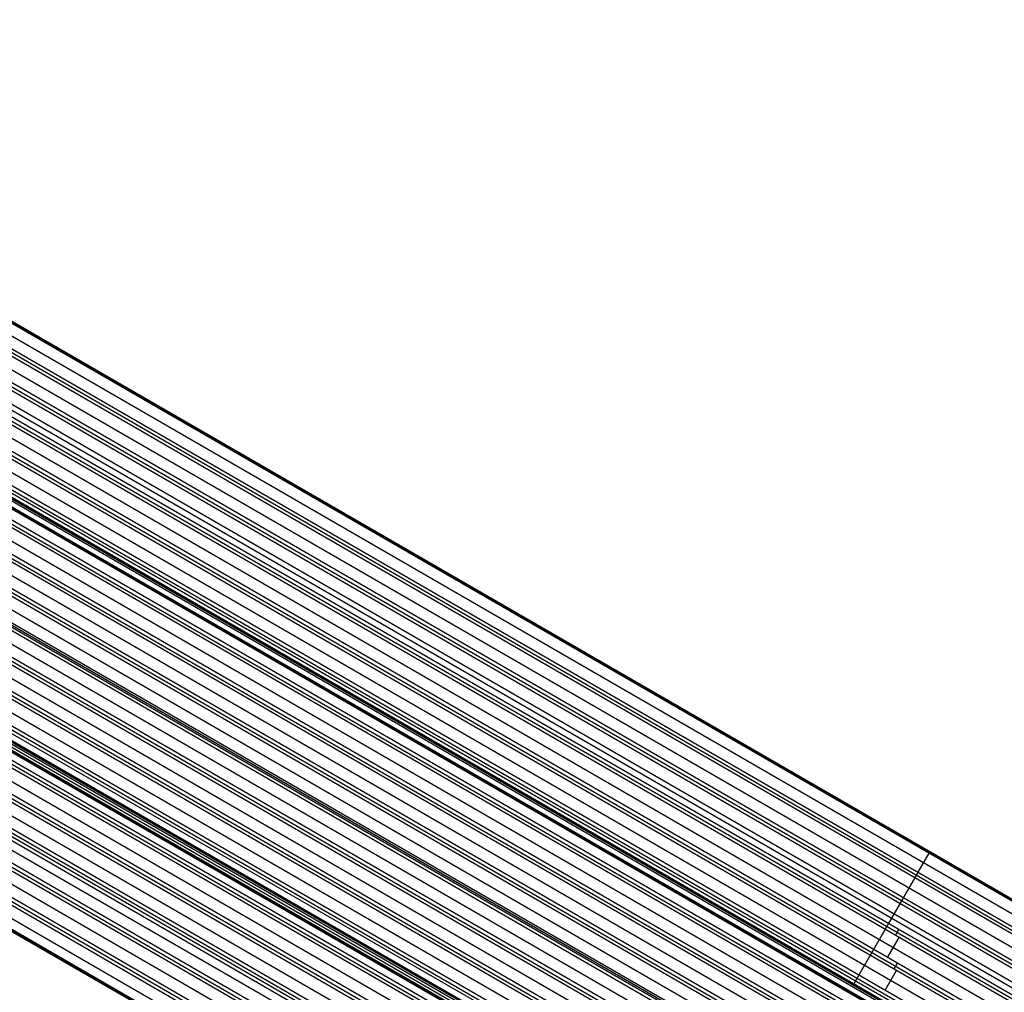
# Model space of a CAD drawing. Extents: x 12963 to 14406, y -2067 to -815.
# Tile 66 of 68: x 13864 to 14092, y -1803 to -1578. Entities that reach past the tile are written whole.
import ezdxf

# ---------------------------------------------------------------- set-up
doc = ezdxf.new("R2010")
doc.units = 0
doc.layers.get('0').update_dxf_attribs({"linetype": 'CONTINUOUS'})

msp = doc.modelspace()

# ---------------------------------------------------------------- linework, layer by layer
for p, q in [((14402.49, -1960, 50.39), (13740.85, -1578, 50.39)), ((13740.94, -1577.85, 51.14), (14402.57, -1959.85, 51.14)), ((14402.66, -1959.7, 51.9), (13741.03, -1577.7, 51.9)), ((13739.58, -1580.2, 50.74), (14405.47, -1964.65, 50.74)), ((13737.93, -1583.07, 51.52), (14404.76, -1968.06, 51.52)), ((13738.32, -1582.4, 51.09), (14405.09, -1967.36, 51.09)), ((14404.37, -1968.74, 51.94), (13737.54, -1583.74, 51.94)), ((13736.21, -1586.04, 52.31), (14403.04, -1971.04, 52.31)), ((14401.71, -1973.34, 52.68), (13734.88, -1588.35, 52.68)), ((14398.97, -1978.1, 56), (13735.83, -1595.23, 56)), ((14398.27, -1979.29, 54.27), (13736.18, -1597.03, 54.27)), ((13736.67, -1598.21, 54.69), (14397.89, -1979.97, 54.69)), ((13750.83, -1598.45, 53.1), (14401.32, -1974.01, 53.1)), ((14397.5, -1980.64, 55.11), (13737.12, -1599.37, 55.11)), ((14400.93, -1974.69, 53.53), (13751.05, -1599.48, 53.53)), ((13738.19, -1603.06, 55.48), (14396.17, -1982.94, 55.48)), ((13749.56, -1601.69, 53.9), (14399.6, -1976.99, 53.9)), ((14394.84, -1985.24, 55.85), (13738.97, -1606.58, 55.85)), ((13739.19, -1607.61, 56.28), (14394.45, -1985.92, 56.28)), ((14394.06, -1986.59, 56.7), (13739.4, -1608.62, 56.7)), ((13739.78, -1611.91, 57.07), (14392.73, -1988.89, 57.07)), ((14391.4, -1991.2, 57.44), (13739.96, -1615.08, 57.44)), ((13740.01, -1616.01, 57.86), (14391.01, -1991.87, 57.86)), ((14390.63, -1992.54, 58.29), (13740.05, -1616.93, 58.29)), ((14390.07, -1993.5, 60.11), (13740.2, -1618.29, 60.11)), ((13740.28, -1618.14, 60.84), (14390.16, -1993.35, 60.84)), ((13740.36, -1618, 61.57), (14390.24, -1993.2, 61.57)), ((14390.24, -1993.2, 61.57), (13740.36, -1618, 61.57)), ((14389.87, -1993.85, 62.77), (13740.43, -1618.9, 62.77)), ((13739.94, -1619.94, 58.66), (14389.3, -1994.84, 58.66)), ((13740.09, -1620.48, 60.56), (14389.1, -1995.18, 60.56)), ((14389.18, -1995.04, 61.29), (13740.17, -1620.33, 61.29)), ((14389.27, -1994.89, 62.02), (13740.26, -1620.19, 62.02)), ((14389.27, -1994.89, 62.02), (13740.26, -1620.19, 62.02)), ((13739.61, -1623.72, 59.45), (14387.58, -1997.82, 59.45)), ((14387.97, -1997.15, 59.03), (13739.69, -1622.86, 59.03)), ((14387.19, -1998.49, 59.87), (13739.52, -1624.56, 59.87)), ((13739.03, -1627.35, 60.24), (14385.86, -2000.8, 60.24)), ((13738.23, -1630.85, 61.04), (14384.14, -2003.77, 61.04)), ((14384.53, -2003.1, 60.61), (13738.41, -1630.06, 60.61)), ((14383.75, -2004.44, 61.46), (13738.03, -1631.63, 61.46)), ((13737.21, -1634.23, 61.83), (14382.42, -2006.75, 61.83)), ((13735.99, -1637.49, 62.62), (14380.71, -2009.72, 62.62)), ((14381.09, -2009.05, 62.2), (13736.27, -1636.76, 62.2)), ((14380.32, -2010.4, 63.05), (13735.69, -1638.22, 63.05)), ((13734.57, -1640.64, 63.42), (14378.99, -2012.7, 63.42)), ((13731.15, -1646.61, 65), (14375.55, -2018.65, 65)), ((13729.15, -1649.42, 65.8), (14373.83, -2021.63, 65.8)), ((14374.22, -2020.95, 65.37), (13729.63, -1648.8, 65.37)), ((14373.44, -2022.3, 66.22), (13728.67, -1650.04, 66.22)), ((14376.88, -2016.35, 64.63), (13744.27, -1651.11, 64.63)), ((13744.73, -1650.48, 64.21), (14377.27, -2015.67, 64.21)), ((14377.41, -2015.44, 65.96), (13744.87, -1650.24, 65.96)), ((14377.66, -2015, 63.79), (13744.94, -1649.7, 63.79)), ((13726.96, -1652.12, 66.59), (14372.12, -2024.6, 66.59)), ((14370.01, -2028.25, 67.81), (13723.97, -1655.26, 67.81)), ((13724.56, -1654.7, 67.38), (14370.4, -2027.58, 67.38)), ((14370.79, -2026.91, 66.96), (13725.13, -1654.13, 66.96)), ((13721.95, -1657.16, 68.18), (14368.68, -2030.55, 68.18)), ((13716.91, -1660.71, 72.82), (14365.88, -2035.4, 72.82)), ((14082.67, -1871.88, 72.82), (13716.91, -1660.71, 72.82)), ((14366.57, -2034.2, 69.39), (13718.42, -1659.99, 69.39)), ((13719.11, -1659.49, 68.97), (14366.96, -2033.53, 68.97)), ((14367.35, -2032.86, 68.55), (13719.79, -1658.99, 68.55)), ((13714.9, -1662.19, 71.8), (14364.74, -2037.38, 71.8)), ((14364.82, -2037.23, 72.53), (13714.99, -1662.05, 72.53)), ((14364.91, -2037.08, 73.27), (13715.07, -1661.9, 73.27)), ((13716.03, -1661.68, 69.76), (14365.24, -2036.5, 69.76)), ((14365.51, -2036.04, 74.02), (13716.11, -1661.12, 74.02)), ((14365.71, -2035.69, 71.35), (13716.74, -1661, 71.35)), ((13716.82, -1660.86, 72.08), (14365.8, -2035.54, 72.08)), ((14363.14, -2040.15, 70.98), (13711.87, -1664.14, 70.98)), ((13712.69, -1663.72, 70.56), (14363.53, -2039.48, 70.56)), ((14363.91, -2038.81, 70.13), (13713.5, -1663.29, 70.13)), ((14359.7, -2046.1, 72.57), (13704.08, -1667.58, 72.57)), ((13705.07, -1667.26, 72.14), (14360.09, -2045.43, 72.14)), ((14360.48, -2044.76, 71.72), (13706.04, -1666.92, 71.72)), ((13709.05, -1665.59, 71.35), (14361.81, -2042.46, 71.35)), ((13695.77, -1669.82, 73.73), (14356.65, -2051.38, 73.73)), ((14357.04, -2050.71, 73.31), (13696.98, -1669.63, 73.31)), ((13700.68, -1668.69, 72.94), (14358.37, -2048.41, 72.94)), ((14355.85, -2052.78, 75.91), (13692.81, -1669.97, 75.91)), ((14356.26, -2052.06, 74.15), (13694.52, -1670, 74.15)), ((13684.67, -1675.32, 76.11), (14351.5, -2060.31, 76.11)), ((13682.56, -1678.96, 77.33), (14349.36, -2063.94, 77.33)), ((13682.95, -1678.29, 76.9), (14349.78, -2063.29, 76.9)), ((13683.34, -1677.62, 76.48), (14350.17, -2062.61, 76.48)), ((13704.65, -1678.92, 74.52), (14354.93, -2054.36, 74.52)), ((13681.23, -1681.27, 77.7), (14347.19, -2065.76, 77.7)), ((14341.54, -2065.57, 78.07), (13679.9, -1683.57, 78.07)), ((14341.65, -2065.37, 79.04), (13680.02, -1683.38, 79.04)), ((14341.76, -2065.18, 80.01), (13680.13, -1683.18, 80.01)), ((14352.83, -2058.01, 75.74), (13701.36, -1681.88, 75.74)), ((13703.03, -1681.95, 75.32), (14353.22, -2057.33, 75.32)), ((14353.61, -2056.66, 74.89), (13703.84, -1681.52, 74.89)), ((14071.67, -1769, 50.39), (14071.84, -1768.7, 51.9)), ((14056.66, -1801, 60.11), (14074.44, -1770.2, 51.9)), ((14071.7, -1774.88, 51.09), (14074.24, -1770.48, 50.39)), ((14068.29, -1780.84, 52.68), (14070.95, -1776.24, 51.94)), ((14070.95, -1776.24, 51.94), (14071.73, -1774.89, 51.09)), ((14067.52, -1782.19, 53.53), (14068.29, -1780.84, 52.68)), ((14064.86, -1786.8, 54.27), (14067.52, -1782.19, 53.53)), ((14066.45, -1789.51, 55.11), (14067.23, -1788.16, 54.27)), ((14064.65, -1794.61, 55.85), (14067.31, -1790, 55.11)), ((14066.13, -1797.26, 56.7), (14066.9, -1795.91, 55.85)), ((14064.07, -1802.21, 57.44), (14066.73, -1797.6, 56.7))]:
    msp.add_line(p, q)

doc.saveas('drawing.dxf')
